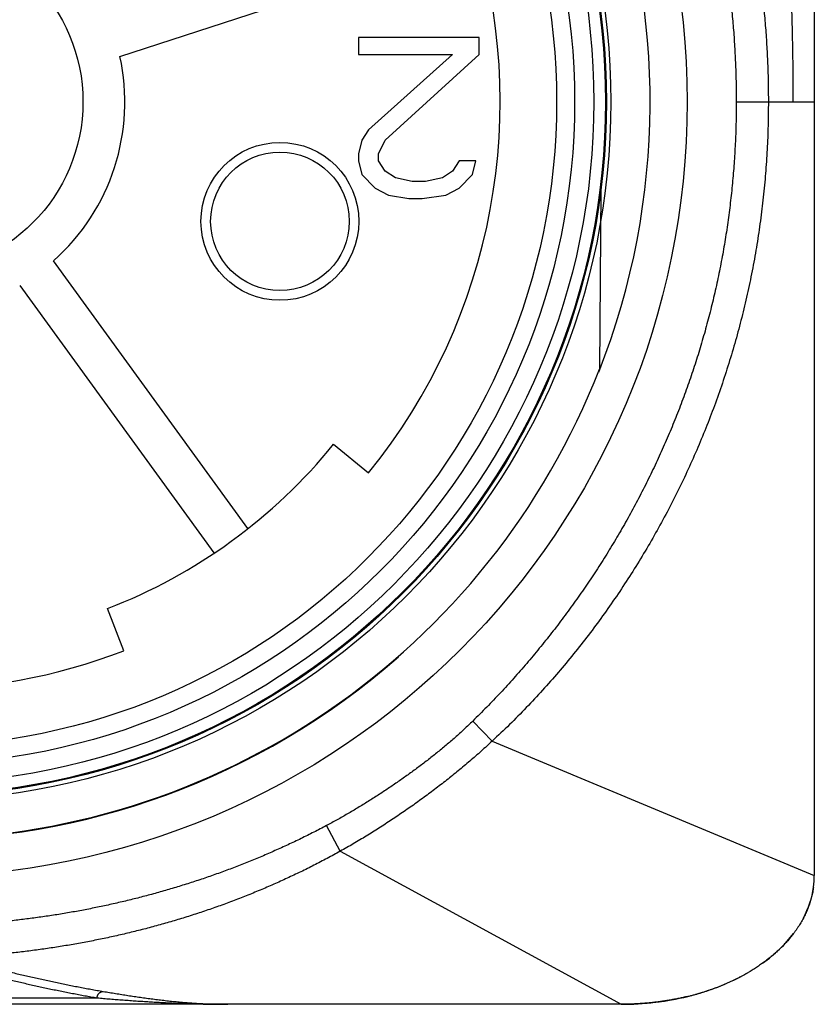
# Model space of a CAD drawing. Header units: millimetres. Extents: x 0 to 1300, y 0 to 891.
# Tile 37 of 127: x 182 to 194, y 429 to 444. Entities that reach past the tile are written whole.
import ezdxf

# ---------------------------------------------------------------- set-up
doc = ezdxf.new("R2010")
doc.units = ezdxf.units.MM
doc.header["$LTSCALE"] = 0.545669
doc.layers.add('NoLayerName_001', color=7, linetype='Continuous')

msp = doc.modelspace()

# ---------------------------------------------------------------- linework, layer by layer
at = {"layer": 'NoLayerName_001', "color": 60, "linetype": 'Continuous', "lineweight": 25}
for p, q in [((194, 452.35), (194, 431.1)), ((183.2237, 443.8057), (188.7733, 445.6089)), ((186.925, 444.1), (186.925, 443.834)), ((188.8, 444.1), (186.925, 444.1)), ((188.8, 443.834), (188.8, 444.1)), ((186.925, 443.834), (188.3833, 443.834)), ((188.3833, 443.834), (187.0812, 442.6638)), ((187.3417, 442.5043), (188.8, 443.834)), ((192.7888, 443.1), (194.0002, 443.1)), ((187.0812, 442.6638), (186.9771, 442.5043)), ((186.9771, 442.5043), (186.925, 442.2915)), ((187.2375, 442.2915), (187.3417, 442.5043)), ((186.925, 442.2915), (186.925, 442.1851)), ((187.2375, 442.1851), (187.2375, 442.2915)), ((186.925, 442.1851), (186.9771, 441.9723)), ((187.3417, 442.0255), (187.2375, 442.1851)), ((188.4875, 442.1851), (188.3833, 442.0255)), ((188.7479, 442.1851), (188.4875, 442.1851)), ((188.6958, 441.9723), (188.7479, 442.1851)), ((186.9771, 441.9723), (187.1854, 441.7596)), ((187.4979, 441.9191), (187.3417, 442.0255)), ((187.7583, 441.866), (187.4979, 441.9191)), ((188.2271, 441.9191), (187.9667, 441.866)), ((188.3833, 442.0255), (188.2271, 441.9191)), ((188.4875, 441.7596), (188.6958, 441.9723)), ((187.1854, 441.7596), (187.3937, 441.6532)), ((187.9667, 441.866), (187.7583, 441.866)), ((188.2792, 441.6532), (188.4875, 441.7596)), ((187.3937, 441.6532), (187.7062, 441.6)), ((187.7062, 441.6), (187.9146, 441.6)), ((187.9146, 441.6), (188.2792, 441.6532)), ((190.6881, 441.7341), (190.6638, 438.9524)), ((185.2088, 436.4836), (182.1932, 440.6343)), ((181.6673, 440.2522), (184.6829, 436.1016)), ((186.5397, 437.7885), (187.0831, 437.3471)), ((183.2825, 434.5858), (183.0307, 435.239)), ((189.0023, 433.1841), (188.6995, 433.4943)), ((189.0023, 433.1841), (194.0001, 431.1)), ((186.6422, 431.4743), (186.4304, 431.873)), ((186.6422, 431.4743), (191.0001, 429.1)), ((191, 429.1), (169, 429.1)), ((177.1305, 429.2), (182.8695, 429.2))]:
    msp.add_line(p, q, dxfattribs=at)
msp.add_lwpolyline([(191.0001, 429.1), (191.128, 429.1018), (191.4053, 429.1184), (191.6747, 429.1513), (191.9358, 429.1998), (192.0324, 429.2221)], dxfattribs=at)
for centre, radius in [((180, 443.1), 12.025), ((180, 443.1), 10.8425), ((180, 443.1), 10.775), ((180, 443.1), 10.76), ((180, 443.1), 10.578), ((180, 443.1), 10.28), ((180, 443.1), 10), ((180, 443.1), 2.65), ((185.7063, 441.2459), 1.225), ((185.7063, 441.2459), 1.075)]:
    msp.add_circle(centre, radius, dxfattribs=at)
for centre, radius, start, end in [((180, 443.1), 11.45, 338.51863, 311.22778), ((180, 443.1), 9.125, 320.91667, 75.08333), ((180, 443.1), 3.3, 311.65193, 12.34807), ((180, 443.1), 11.442, 201.25332, 338.74668), ((180, 443.1), 8.425, 291.08333, 320.91667), ((180, 443.1), 9.125, 248.91667, 291.08333), ((192.6674, 431.1004), 1.3327, 352.06315, 359.98173)]:
    msp.add_arc(centre, radius, start, end, dxfattribs=at)
for start_param, end_param in [(2.803619, 3.0487815), (2.3931025, 2.6725907), (1.9753954, 2.2928945), (1.5707963, 1.9230209)]:
    msp.add_ellipse((191, 431.1), major_axis=(-3, 0), ratio=0.6666667, start_param=start_param, end_param=end_param, dxfattribs=at)
for points, knots in [([(193.6739, 443.1), (193.6733, 443.2286), (193.6726, 443.4859), (193.6676, 443.8718), (193.6601, 444.2577), (193.6498, 444.6436), (193.6366, 445.0293), (193.6205, 445.4149), (193.6015, 445.8004), (193.5795, 446.1857), (193.5545, 446.5708), (193.5265, 446.9557), (193.4952, 447.3404), (193.4608, 447.7249), (193.4232, 448.1091), (193.3822, 448.493), (193.3379, 448.8766), (193.2903, 449.2598), (193.2392, 449.6426), (193.1847, 450.0249), (193.1268, 450.4067), (193.0653, 450.788), (193.0004, 451.1686), (192.9319, 451.5486), (192.8597, 451.9278), (192.7843, 452.3064), (192.7305, 452.558), (192.704, 452.6839)], [0, 0, 0, 0, 0.3859242, 0.7718684, 1.1578241, 1.5437838, 1.9297407, 2.315689, 2.7016237, 3.0875471, 3.4734686, 3.8593992, 4.2453511, 4.6313381, 5.0173752, 5.4034701, 5.7896101, 6.1757803, 6.5619666, 6.9481563, 7.3343373, 7.7204988, 8.1066311, 8.4927255, 8.8787746, 9.2647719, 9.6507123, 9.6507123, 9.6507123, 9.6507123]), ([(190.5269, 451.3958), (190.5873, 451.3174), (190.7095, 451.1618), (190.8845, 450.922), (191.0545, 450.6784), (191.2184, 450.4306), (191.3765, 450.179), (191.5284, 449.9236), (191.6742, 449.6646), (191.8136, 449.4022), (191.9466, 449.1366), (192.0733, 448.8679), (192.1935, 448.5962), (192.3074, 448.3219), (192.4148, 448.045), (192.5159, 447.7658), (192.6106, 447.4843), (192.6988, 447.2008), (192.7807, 446.9154), (192.8564, 446.6282), (192.9257, 446.3395), (192.9889, 446.0493), (193.046, 445.7578), (193.0969, 445.4652), (193.1418, 445.1716), (193.1807, 444.8771), (193.2136, 444.5819), (193.2405, 444.2861), (193.2614, 443.9899), (193.2762, 443.6934), (193.2857, 443.3967), (193.2862, 443.1989), (193.2872, 443.1)], [0, 0, 0, 0, 0.2967139, 0.5935866, 0.8905836, 1.1876703, 1.4848122, 1.7819754, 2.079127, 2.3762367, 2.673299, 2.970329, 3.2673376, 3.5643308, 3.8613099, 4.158272, 4.4552103, 4.7521207, 5.0490208, 5.3459288, 5.6428569, 5.9398118, 6.2367948, 6.533802, 6.8308249, 7.1278508, 7.4248647, 7.7218502, 8.0187897, 8.3156643, 8.6124543, 8.9091393, 8.9091393, 8.9091393, 8.9091393]), ([(190.214, 451.1639), (190.27, 451.0865), (190.3834, 450.9325), (190.5455, 450.6958), (190.7029, 450.4558), (190.8546, 450.212), (191.0008, 449.9649), (191.1414, 449.7145), (191.2763, 449.461), (191.4055, 449.2046), (191.5289, 448.9454), (191.6466, 448.6836), (191.7584, 448.4193), (191.8645, 448.1526), (191.9648, 447.8837), (192.0594, 447.6128), (192.1481, 447.3399), (192.231, 447.0652), (192.3081, 446.7888), (192.3794, 446.5109), (192.445, 446.2315), (192.5048, 445.9508), (192.5589, 445.669), (192.6073, 445.386), (192.65, 445.1022), (192.6871, 444.8175), (192.7184, 444.5322), (192.7441, 444.2463), (192.7641, 443.96), (192.7782, 443.6735), (192.7873, 443.3868), (192.7878, 443.1956), (192.7888, 443.1)], [0, 0, 0, 0, 0.2867412, 0.5736138, 0.8605961, 1.1476631, 1.4347868, 1.7219367, 2.00908, 2.2961832, 2.5832364, 2.8702526, 3.1572425, 3.4442136, 3.7311703, 4.0181143, 4.3050447, 4.5919616, 4.878876, 5.165799, 5.4527385, 5.7396999, 6.0266853, 6.3136947, 6.6007253, 6.8877665, 7.1748014, 7.4618119, 7.7487797, 8.035686, 8.3225119, 8.6092386, 8.6092386, 8.6092386, 8.6092386]), ([(192.7888, 443.1), (192.7876, 442.998), (192.787, 442.7939), (192.7758, 442.4878), (192.7584, 442.1819), (192.7338, 441.8764), (192.7022, 441.5714), (192.6636, 441.2672), (192.6179, 440.964), (192.5652, 440.6619), (192.5054, 440.3612), (192.4385, 440.062), (192.3647, 439.7645), (192.2839, 439.4688), (192.1962, 439.1751), (192.1018, 438.8836), (192.0006, 438.5943), (191.8927, 438.3074), (191.7782, 438.0231), (191.6572, 437.7415), (191.5297, 437.4628), (191.3958, 437.187), (191.2558, 436.9143), (191.1096, 436.6449), (190.9574, 436.3789), (190.7993, 436.1164), (190.6354, 435.8575), (190.4659, 435.6024), (190.2908, 435.3512), (190.1103, 435.104), (189.9244, 434.8608), (189.7331, 434.6218), (189.5367, 434.3871), (189.3351, 434.1567), (189.1284, 433.931), (188.9172, 433.7094), (188.7716, 433.5664), (188.6995, 433.4943)], [0, 0, 0, 0, 0.3060527, 0.612291, 0.9186781, 1.2251782, 1.5317567, 1.8383809, 2.1450201, 2.451646, 2.7582332, 3.0647707, 3.3712698, 3.6777422, 3.9841983, 4.2906467, 4.597095, 4.90355, 5.2100175, 5.516503, 5.8230067, 6.1295215, 6.4360373, 6.7425406, 7.0490156, 7.3554439, 7.6618053, 7.9680775, 8.2742421, 8.5803206, 8.8863546, 9.192385, 9.4984511, 9.8045576, 10.1106645, 10.4167327, 10.7227273, 10.7227273, 10.7227273, 10.7227273]), ([(193.2872, 443.1), (193.2856, 442.9767), (193.2847, 442.7301), (193.2688, 442.3603), (193.2443, 441.9908), (193.2095, 441.622), (193.1649, 441.2541), (193.1103, 440.8876), (193.0457, 440.5227), (192.9711, 440.1597), (192.8865, 439.799), (192.7921, 439.4408), (192.688, 439.0854), (192.5742, 438.7329), (192.4508, 438.3837), (192.3181, 438.038), (192.1759, 437.6961), (192.0246, 437.3581), (191.8641, 437.0244), (191.6946, 436.6952), (191.5162, 436.3707), (191.3291, 436.051), (191.1333, 435.7365), (190.929, 435.4274), (190.7163, 435.1238), (190.4954, 434.8262), (190.2663, 434.5347), (190.0292, 434.2498), (189.7843, 433.9718), (189.5315, 433.7013), (189.2719, 433.4373), (189.0915, 433.2691), (189.0023, 433.1841)], [0, 0, 0, 0, 0.3698407, 0.7399306, 1.1102128, 1.4806324, 1.8511375, 2.2216799, 2.5922161, 2.9627088, 3.3331471, 3.7035406, 4.0738972, 4.4442224, 4.81452, 5.1847924, 5.5550419, 5.9252734, 6.2955036, 6.6657508, 7.0360329, 7.4063677, 7.7767731, 8.1472682, 8.5178712, 8.8885513, 9.2592314, 9.6298404, 10.000317, 10.3706105, 10.7406819, 11.1105051, 11.1105051, 11.1105051, 11.1105051]), ([(188.6995, 433.4943), (188.6771, 433.4728), (188.6325, 433.4294), (188.5645, 433.3656), (188.4958, 433.3026), (188.4263, 433.2404), (188.3561, 433.179), (188.2852, 433.1184), (188.2135, 433.0587), (188.1413, 432.9997), (188.0683, 432.9416), (187.9948, 432.8843), (187.9207, 432.8276), (187.8461, 432.7717), (187.771, 432.7165), (187.6954, 432.6619), (187.6194, 432.6079), (187.5429, 432.5545), (187.4661, 432.5017), (187.3888, 432.4495), (187.3112, 432.3979), (187.2331, 432.3469), (187.1547, 432.2965), (187.0758, 432.2467), (186.9966, 432.1976), (186.917, 432.1491), (186.8369, 432.1012), (186.7565, 432.0541), (186.6756, 432.0076), (186.5943, 431.962), (186.5126, 431.917), (186.4578, 431.8877), (186.4304, 431.873)], [0, 0, 0, 0, 0.0932326, 0.1864775, 0.2797328, 0.372996, 0.466264, 0.5595329, 0.6527981, 0.7460549, 0.8393031, 0.9325472, 1.0257902, 1.119034, 1.2122792, 1.3055251, 1.3987701, 1.492012, 1.5852512, 1.6784887, 1.7717255, 1.8649629, 1.9582022, 2.0514448, 2.1446922, 2.2379433, 2.3311951, 2.424445, 2.5176911, 2.6109319, 2.7041669, 2.7973959, 2.7973959, 2.7973959, 2.7973959]), ([(189.0023, 433.1841), (188.9736, 433.1577), (188.9165, 433.1048), (188.8296, 433.0267), (188.742, 432.9494), (188.6535, 432.873), (188.5643, 432.7976), (188.4743, 432.723), (188.3835, 432.6493), (188.2921, 432.5764), (188.1999, 432.5045), (188.1071, 432.4335), (188.0136, 432.3633), (187.9195, 432.294), (187.8248, 432.2256), (187.7294, 432.158), (187.6335, 432.0914), (187.537, 432.0256), (187.4399, 431.9607), (187.3422, 431.8966), (187.2439, 431.8335), (187.1451, 431.7712), (187.0457, 431.7099), (186.9457, 431.6495), (186.8451, 431.59), (186.744, 431.5315), (186.6761, 431.4935), (186.6422, 431.4743)], [0, 0, 0, 0, 0.1168078, 0.2336356, 0.3504819, 0.467345, 0.5842222, 0.7011107, 0.8180073, 0.9349081, 1.0518089, 1.1687051, 1.2855918, 1.4024634, 1.5193146, 1.636145, 1.7529601, 1.8697653, 1.9865662, 2.1033682, 2.2201767, 2.3369936, 2.4538149, 2.5706362, 2.6874539, 2.8042651, 2.9210675, 2.9210675, 2.9210675, 2.9210675]), ([(186.4304, 431.873), (186.3646, 431.8388), (186.2333, 431.7695), (186.0337, 431.6707), (185.8325, 431.575), (185.6297, 431.4829), (185.4252, 431.3944), (185.2192, 431.3093), (185.0119, 431.2278), (184.8031, 431.1498), (184.5932, 431.0754), (184.382, 431.0044), (184.1697, 430.9369), (183.9564, 430.873), (183.742, 430.8125), (183.5267, 430.7554), (183.3105, 430.7019), (183.0935, 430.6517), (182.8757, 430.605), (182.6572, 430.5618), (182.4381, 430.522), (182.2183, 430.4856), (181.998, 430.4526), (181.7772, 430.423), (181.556, 430.3968), (181.3344, 430.3741), (181.1124, 430.3548), (180.8902, 430.339), (180.6678, 430.3266), (180.4453, 430.3178), (180.2226, 430.3121), (180.0742, 430.3118), (180, 430.3112)], [0, 0, 0, 0, 0.2226344, 0.4453273, 0.6680703, 0.8908529, 1.1136628, 1.3364858, 1.5593059, 1.782106, 2.0048809, 2.227637, 2.45038, 2.6731139, 2.8958415, 3.118564, 3.3412816, 3.5639944, 3.7867062, 4.0094216, 4.2321441, 4.4548768, 4.6776218, 4.900381, 5.1231551, 5.3459386, 5.5687203, 5.7914896, 6.0142365, 6.236952, 6.4596279, 6.682257, 6.682257, 6.682257, 6.682257]), ([(186.6422, 431.4743), (186.5747, 431.4376), (186.4401, 431.3632), (186.2353, 431.2572), (186.0287, 431.1545), (185.8202, 431.0558), (185.6099, 430.9609), (185.3979, 430.8698), (185.1842, 430.7826), (184.969, 430.6993), (184.7525, 430.6198), (184.5345, 430.5442), (184.3153, 430.4724), (184.0948, 430.4044), (183.8733, 430.3403), (183.6507, 430.2798), (183.4271, 430.2232), (183.2026, 430.1702), (182.9773, 430.121), (182.7512, 430.0754), (182.5244, 430.0335), (182.2969, 429.9953), (182.0689, 429.9607), (181.8403, 429.9297), (181.6112, 429.9023), (181.3817, 429.8785), (181.1519, 429.8583), (180.9218, 429.8417), (180.6915, 429.8288), (180.4611, 429.8197), (180.2306, 429.8137), (180.0768, 429.8134), (180, 429.8128)], [0, 0, 0, 0, 0.2305436, 0.4611567, 0.6918275, 0.9225425, 1.1532866, 1.3840432, 1.6147945, 1.8455218, 2.076221, 2.3069006, 2.5375675, 2.7682263, 2.9988792, 3.2295264, 3.4601658, 3.6907958, 3.921422, 4.1520509, 4.3826876, 4.6133356, 4.8439973, 5.0746734, 5.3053635, 5.5360614, 5.7667561, 5.9974372, 6.2280947, 6.4587192, 6.6893022, 6.9198357, 6.9198357, 6.9198357, 6.9198357]), ([(193.9872, 430.9164), (193.9853, 430.9039), (193.9817, 430.8787), (193.9748, 430.8411), (193.9669, 430.8035), (193.9579, 430.7661), (193.9479, 430.7288), (193.9368, 430.6916), (193.9247, 430.6546), (193.9115, 430.6177), (193.8973, 430.581), (193.882, 430.5445), (193.8658, 430.5082), (193.8484, 430.4721), (193.8301, 430.4363), (193.8108, 430.4006), (193.7904, 430.3653), (193.769, 430.3302), (193.7467, 430.2953), (193.7233, 430.2608), (193.699, 430.2265), (193.682, 430.2041), (193.6736, 430.1928)], [0, 0, 0, 0, 0.03813013, 0.07635925, 0.11470299, 0.15317664, 0.19179507, 0.23057281, 0.26952403, 0.30866251, 0.34800171, 0.38755473, 0.42733432, 0.46735293, 0.50762269, 0.54815541, 0.58896263, 0.63005558, 0.67144472, 0.7131385, 0.75514441, 0.79746921, 0.79746921, 0.79746921, 0.79746921]), ([(193.6736, 430.1928), (193.6667, 430.1839), (193.6529, 430.1659), (193.6314, 430.1394), (193.6094, 430.1131), (193.5868, 430.0871), (193.5636, 430.0612), (193.5398, 430.0356), (193.5155, 430.0102), (193.4906, 429.9851), (193.4651, 429.9602), (193.4391, 429.9356), (193.4126, 429.9112), (193.3855, 429.8871), (193.3578, 429.8633), (193.3296, 429.8398), (193.3009, 429.8165), (193.2717, 429.7936), (193.2419, 429.7709), (193.2117, 429.7486), (193.1809, 429.7265), (193.1497, 429.7048), (193.1179, 429.6834), (193.0857, 429.6623), (193.053, 429.6415), (193.0198, 429.621), (192.9974, 429.6078), (192.9862, 429.6011)], [0, 0, 0, 0, 0.03387332, 0.06795481, 0.10224696, 0.13675206, 0.17147216, 0.2064091, 0.2415645, 0.27693982, 0.31253632, 0.34835509, 0.38439706, 0.420663, 0.45715355, 0.49386919, 0.53081031, 0.56797714, 0.60536984, 0.64298843, 0.68083287, 0.71890301, 0.75719863, 0.79571912, 0.83446288, 0.87342795, 0.9126122, 0.9126122, 0.9126122, 0.9126122]), ([(181.0625, 429.7164), (181.0939, 429.7082), (181.1567, 429.6917), (181.251, 429.6675), (181.3454, 429.6437), (181.4399, 429.6203), (181.5345, 429.5972), (181.6292, 429.5746), (181.724, 429.5523), (181.8189, 429.5304), (181.9139, 429.5089), (182.0089, 429.4877), (182.1041, 429.467), (182.1993, 429.4466), (182.2946, 429.4267), (182.39, 429.4071), (182.4855, 429.388), (182.5811, 429.3694), (182.6768, 429.3513), (182.7726, 429.3336), (182.8684, 429.3164), (182.9324, 429.3054), (182.9644, 429.2999)], [0, 0, 0, 0, 0.0973704, 0.1947419, 0.2921148, 0.389489, 0.4868646, 0.5842418, 0.6816204, 0.7790007, 0.8763824, 0.9737658, 1.0711505, 1.1685356, 1.2659201, 1.3633033, 1.4606845, 1.5580634, 1.6554399, 1.7528139, 1.8501858, 1.9475561, 1.9475561, 1.9475561, 1.9475561]), ([(180.9706, 429.6168), (181.0019, 429.6087), (181.0646, 429.5922), (181.1588, 429.568), (181.2531, 429.5442), (181.3474, 429.5208), (181.4419, 429.4977), (181.5365, 429.475), (181.6311, 429.4527), (181.7259, 429.4308), (181.8207, 429.4093), (181.9156, 429.3881), (182.0106, 429.3673), (182.1057, 429.3469), (182.2008, 429.327), (182.2961, 429.3074), (182.3914, 429.2883), (182.4869, 429.2696), (182.5824, 429.2515), (182.678, 429.2338), (182.7737, 429.2165), (182.8376, 429.2056), (182.8695, 429.2)], [0, 0, 0, 0, 0.0972311, 0.1944633, 0.2916968, 0.3889316, 0.4861677, 0.5834053, 0.6806442, 0.7778848, 0.8751268, 0.9723705, 1.0696157, 1.1668614, 1.2641066, 1.3613505, 1.4585926, 1.5558323, 1.6530695, 1.7503043, 1.8475369, 1.9447679, 1.9447679, 1.9447679, 1.9447679]), ([(192.0323, 429.2222), (192.0497, 429.2265), (192.0845, 429.2351), (192.1364, 429.2489), (192.1879, 429.2633), (192.2389, 429.2784), (192.2895, 429.2941), (192.3397, 429.3104), (192.3894, 429.3274), (192.4387, 429.3449), (192.4874, 429.3631), (192.5356, 429.3819), (192.5833, 429.4012), (192.6305, 429.4212), (192.6771, 429.4417), (192.7231, 429.4628), (192.7685, 429.4845), (192.8133, 429.5067), (192.8575, 429.5294), (192.901, 429.5528), (192.9439, 429.5765), (192.9721, 429.593), (192.9862, 429.6011)], [0, 0, 0, 0, 0.053873, 0.1075414, 0.1609963, 0.2142296, 0.2672339, 0.3200016, 0.3725255, 0.4247982, 0.4768125, 0.5285613, 0.5800376, 0.6312345, 0.6821453, 0.7327635, 0.7830828, 0.833097, 0.8828004, 0.9321873, 0.9812524, 1.0299907, 1.0299907, 1.0299907, 1.0299907]), ([(182.8695, 429.2), (182.8696, 429.2025), (182.8698, 429.2075), (182.8707, 429.2149), (182.8722, 429.2223), (182.8742, 429.2296), (182.8767, 429.2368), (182.8798, 429.2438), (182.8833, 429.2506), (182.8874, 429.257), (182.8919, 429.2632), (182.8969, 429.269), (182.9024, 429.2744), (182.9083, 429.2793), (182.9145, 429.2837), (182.9211, 429.2877), (182.9279, 429.2911), (182.9349, 429.294), (182.9422, 429.2964), (182.9495, 429.2982), (182.9569, 429.2994), (182.9619, 429.2997), (182.9644, 429.2999)], [0, 0, 0, 0, 0.00744347, 0.01494113, 0.02248514, 0.03006623, 0.0376746, 0.04530085, 0.05293688, 0.06057679, 0.06821778, 0.0758611, 0.08351184, 0.09117106, 0.09883429, 0.10649389, 0.11414019, 0.12176256, 0.12935051, 0.13689486, 0.14438883, 0.15182931, 0.15182931, 0.15182931, 0.15182931]), ([(182.9644, 429.2999), (182.9963, 429.2945), (183.0602, 429.2836), (183.1561, 429.2677), (183.252, 429.2522), (183.348, 429.2371), (183.4442, 429.2226), (183.5404, 429.2085), (183.6368, 429.1951), (183.7333, 429.1823), (183.8299, 429.1702), (183.9266, 429.1589), (184.0233, 429.1484), (184.1202, 429.1388), (184.2171, 429.1301), (184.3141, 429.1224), (184.4112, 429.1157), (184.5083, 429.1101), (184.6054, 429.1057), (184.7026, 429.1025), (184.7998, 429.1004), (184.8646, 429.1002), (184.897, 429.1)], [0, 0, 0, 0, 0.0971936, 0.194379, 0.2915671, 0.3887695, 0.4859987, 0.5832668, 0.6805717, 0.7779019, 0.8752466, 0.9725964, 1.069943, 1.1672795, 1.2646004, 1.3619017, 1.4591813, 1.5564386, 1.6536747, 1.750893, 1.8480985, 1.9452987, 1.9452987, 1.9452987, 1.9452987]), ([(192.0323, 429.2221), (192.0102, 429.2169), (191.966, 429.2063), (191.8992, 429.1918), (191.832, 429.1783), (191.7643, 429.1659), (191.6961, 429.1545), (191.6276, 429.1442), (191.5587, 429.1349), (191.4896, 429.1267), (191.4201, 429.1196), (191.3505, 429.1136), (191.2806, 429.1087), (191.2106, 429.1048), (191.1405, 429.1021), (191.0703, 429.1003), (191.0235, 429.1002), (191.0001, 429.1)], [0, 0, 0, 0, 0.068046, 0.1363813, 0.2049865, 0.2738419, 0.3429272, 0.4122222, 0.4817061, 0.5513584, 0.6211581, 0.6910843, 0.7611161, 0.8312324, 0.9014126, 0.9716357, 1.0418813, 1.0418813, 1.0418813, 1.0418813]), ([(182.8695, 429.2), (182.9032, 429.1972), (182.9707, 429.1914), (183.0718, 429.1831), (183.173, 429.1751), (183.2743, 429.1673), (183.3755, 429.1599), (183.4768, 429.1528), (183.5781, 429.1461), (183.6794, 429.1397), (183.7808, 429.1338), (183.8822, 429.1282), (183.9836, 429.1231), (184.085, 429.1184), (184.1865, 429.1143), (184.288, 429.1106), (184.3894, 429.1074), (184.4909, 429.1047), (184.5924, 429.1027), (184.6939, 429.1012), (184.7955, 429.1002), (184.8631, 429.1001), (184.897, 429.1)], [0, 0, 0, 0, 0.101509, 0.2030164, 0.3045247, 0.4060366, 0.5075548, 0.6090818, 0.7106165, 0.8121567, 0.9137001, 1.0152448, 1.1167892, 1.2183319, 1.3198717, 1.4214077, 1.5229393, 1.6244662, 1.7259883, 1.8275061, 1.9290202, 2.0305315, 2.0305315, 2.0305315, 2.0305315])]:
    msp.add_open_spline(points, degree=3, knots=knots, dxfattribs=at)

doc.saveas('drawing.dxf')
